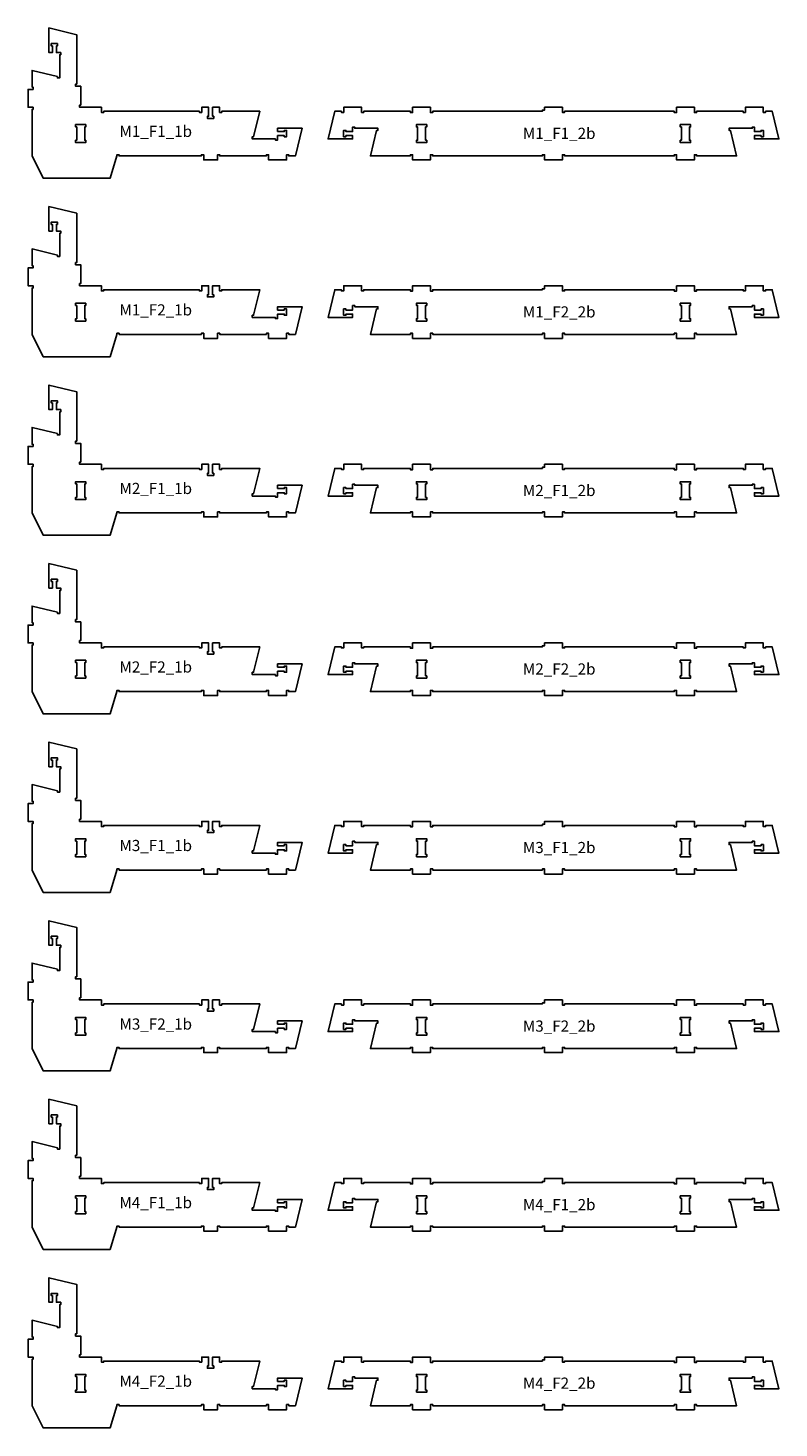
# Model space of a CAD drawing. Header units: millimetres. Extents: x -30325 to 14169, y -12596 to 6470.
# Tile 17 of 27: x -245 to 3119, y -5141 to 1132. Entities that reach past the tile are written whole.
import ezdxf

# ---------------------------------------------------------------- set-up
doc = ezdxf.new("R2010")
doc.units = ezdxf.units.MM
doc.header["$MEASUREMENT"] = 0
doc.layers.add('freeswerk_CODES', color=50, linetype='Continuous')

msp = doc.modelspace()

# ---------------------------------------------------------------- linework, layer by layer
for points in [[(872.6, 667.7), (902.6, 667.7), (902.6, 672.7), (912.6, 672.7), (912.6, 644.7), (902.6, 644.7), (902.6, 649.7), (872.6, 649.7), (872.6, 629.7), (862.6, 629.7), (862.6, 634.7), (759, 634.7), (759, 644.7), (765, 644.7), (792.6, 758.7), (622.6, 758.7), (622.6, 753.7), (612.6, 753.7), (612.6, 776.7), (581.6, 776.7), (581.6, 736.7), (586.6, 736.7), (586.6, 726.7), (558.6, 726.7), (558.6, 736.7), (563.6, 736.7), (563.6, 776.7), (532.6, 776.7), (532.6, 753.7), (522.6, 753.7), (522.6, 758.7), (93.6, 758.7), (93.6, 753.7), (83.6, 753.7), (83.6, 776.7), (-14.4, 776.7), (-14.4, 786.7), (-9.4, 786.7), (-9.4, 870.7), (-32.4, 870.7), (-32.4, 880.7), (-27.4, 880.7), (-27.4, 1101.8), (-151.4, 1131.8), (-151.4, 1021.8), (-136.4, 1021.8), (-136.4, 1051.8), (-141.4, 1051.8), (-141.4, 1061.8), (-113.4, 1061.8), (-113.4, 1051.8), (-118.4, 1051.8), (-118.4, 1021.8), (-98.4, 1021.8), (-98.4, 1011.8), (-103.4, 1011.8), (-103.4, 908.3), (-113.4, 908.3), (-113.4, 914.2), (-227.4, 941.8), (-227.4, 866.7), (-222.4, 866.7), (-222.4, 856.7), (-245.4, 856.7), (-245.4, 776.7), (-222.4, 776.7), (-222.4, 766.7), (-227.4, 766.7), (-227.4, 558.7), (-177.4, 458.7), (122.6, 458.7), (152.6, 558.7), (152.6, 563.7), (162.6, 563.7), (162.6, 558.7), (531.6, 558.7), (531.6, 563.7), (541.6, 563.7), (541.6, 540.7), (603.6, 540.7), (603.6, 563.7), (613.6, 563.7), (613.6, 558.7), (822.6, 558.7), (822.6, 563.7), (832.6, 563.7), (832.6, 540.7), (912.6, 540.7), (912.6, 563.7), (922.6, 563.7), (922.6, 558.7), (952.6, 558.7), (982.6, 682.7), (872.6, 682.7)], [(-27.4, 688.7), (-32.4, 688.7), (-32.4, 698.7), (13.6, 698.7), (13.6, 688.7), (8.6, 688.7), (8.6, 628.7), (13.6, 628.7), (13.6, 618.7), (-32.4, 618.7), (-32.4, 628.7), (-27.4, 628.7)], [(1494.5, 618.7), (1540.5, 618.7), (1540.5, 628.7), (1535.5, 628.7), (1535.5, 688.7), (1540.5, 688.7), (1540.5, 698.7), (1494.5, 698.7), (1494.5, 688.7), (1499.5, 688.7), (1499.5, 628.7), (1494.5, 628.7)], [(2681.5, 688.7), (2681.5, 628.7), (2676.5, 628.7), (2676.5, 618.7), (2722.5, 618.7), (2722.5, 628.7), (2717.5, 628.7), (2717.5, 688.7), (2722.5, 688.7), (2722.5, 698.7), (2676.5, 698.7), (2676.5, 688.7)], [(872.6, -132.3), (902.6, -132.3), (902.6, -127.3), (912.6, -127.3), (912.6, -155.3), (902.6, -155.3), (902.6, -150.3), (872.6, -150.3), (872.6, -170.3), (862.6, -170.3), (862.6, -165.3), (759, -165.3), (759, -155.3), (765, -155.3), (792.6, -41.3), (622.6, -41.3), (622.6, -46.3), (612.6, -46.3), (612.6, -23.3), (581.6, -23.3), (581.6, -63.3), (586.6, -63.3), (586.6, -73.3), (558.6, -73.3), (558.6, -63.3), (563.6, -63.3), (563.6, -23.3), (532.6, -23.3), (532.6, -46.3), (522.6, -46.3), (522.6, -41.3), (93.6, -41.3), (93.6, -46.3), (83.6, -46.3), (83.6, -23.3), (-14.4, -23.3), (-14.4, -13.3), (-9.4, -13.3), (-9.4, 70.7), (-32.4, 70.7), (-32.4, 80.7), (-27.4, 80.7), (-27.4, 301.8), (-151.4, 331.8), (-151.4, 221.8), (-136.4, 221.8), (-136.4, 251.8), (-141.4, 251.8), (-141.4, 261.8), (-113.4, 261.8), (-113.4, 251.8), (-118.4, 251.8), (-118.4, 221.8), (-98.4, 221.8), (-98.4, 211.8), (-103.4, 211.8), (-103.4, 108.3), (-113.4, 108.3), (-113.4, 114.2), (-227.4, 141.8), (-227.4, 66.7), (-222.4, 66.7), (-222.4, 56.7), (-245.4, 56.7), (-245.4, -23.3), (-222.4, -23.3), (-222.4, -33.3), (-227.4, -33.3), (-227.4, -241.3), (-177.4, -341.3), (122.6, -341.3), (152.6, -241.3), (152.6, -236.3), (162.6, -236.3), (162.6, -241.3), (531.6, -241.3), (531.6, -236.3), (541.6, -236.3), (541.6, -259.3), (603.6, -259.3), (603.6, -236.3), (613.6, -236.3), (613.6, -241.3), (822.6, -241.3), (822.6, -236.3), (832.6, -236.3), (832.6, -259.3), (912.6, -259.3), (912.6, -236.3), (922.6, -236.3), (922.6, -241.3), (952.6, -241.3), (982.6, -117.3), (872.6, -117.3)], [(-27.4, -111.3), (-32.4, -111.3), (-32.4, -101.3), (13.6, -101.3), (13.6, -111.3), (8.6, -111.3), (8.6, -171.3), (13.6, -171.3), (13.6, -181.3), (-32.4, -181.3), (-32.4, -171.3), (-27.4, -171.3)], [(1494.5, -181.3), (1540.5, -181.3), (1540.5, -171.3), (1535.5, -171.3), (1535.5, -111.3), (1540.5, -111.3), (1540.5, -101.3), (1494.5, -101.3), (1494.5, -111.3), (1499.5, -111.3), (1499.5, -171.3), (1494.5, -171.3)], [(2681.5, -111.3), (2681.5, -171.3), (2676.5, -171.3), (2676.5, -181.3), (2722.5, -181.3), (2722.5, -171.3), (2717.5, -171.3), (2717.5, -111.3), (2722.5, -111.3), (2722.5, -101.3), (2676.5, -101.3), (2676.5, -111.3)], [(872.6, -932.3), (902.6, -932.3), (902.6, -927.3), (912.6, -927.3), (912.6, -955.3), (902.6, -955.3), (902.6, -950.3), (872.6, -950.3), (872.6, -970.3), (862.6, -970.3), (862.6, -965.3), (759, -965.3), (759, -955.3), (765, -955.3), (792.6, -841.3), (622.6, -841.3), (622.6, -846.3), (612.6, -846.3), (612.6, -823.3), (581.6, -823.3), (581.6, -863.3), (586.6, -863.3), (586.6, -873.3), (558.6, -873.3), (558.6, -863.3), (563.6, -863.3), (563.6, -823.3), (532.6, -823.3), (532.6, -846.3), (522.6, -846.3), (522.6, -841.3), (93.6, -841.3), (93.6, -846.3), (83.6, -846.3), (83.6, -823.3), (-14.4, -823.3), (-14.4, -813.3), (-9.4, -813.3), (-9.4, -729.3), (-32.4, -729.3), (-32.4, -719.3), (-27.4, -719.3), (-27.4, -498.2), (-151.4, -468.2), (-151.4, -578.2), (-136.4, -578.2), (-136.4, -548.2), (-141.4, -548.2), (-141.4, -538.2), (-113.4, -538.2), (-113.4, -548.2), (-118.4, -548.2), (-118.4, -578.2), (-98.4, -578.2), (-98.4, -588.2), (-103.4, -588.2), (-103.4, -691.7), (-113.4, -691.7), (-113.4, -685.8), (-227.4, -658.2), (-227.4, -733.3), (-222.4, -733.3), (-222.4, -743.3), (-245.4, -743.3), (-245.4, -823.3), (-222.4, -823.3), (-222.4, -833.3), (-227.4, -833.3), (-227.4, -1041.3), (-177.4, -1141.3), (122.6, -1141.3), (152.6, -1041.3), (152.6, -1036.3), (162.6, -1036.3), (162.6, -1041.3), (531.6, -1041.3), (531.6, -1036.3), (541.6, -1036.3), (541.6, -1059.3), (603.6, -1059.3), (603.6, -1036.3), (613.6, -1036.3), (613.6, -1041.3), (822.6, -1041.3), (822.6, -1036.3), (832.6, -1036.3), (832.6, -1059.3), (912.6, -1059.3), (912.6, -1036.3), (922.6, -1036.3), (922.6, -1041.3), (952.6, -1041.3), (982.6, -917.3), (872.6, -917.3)], [(-27.4, -911.3), (-32.4, -911.3), (-32.4, -901.3), (13.6, -901.3), (13.6, -911.3), (8.6, -911.3), (8.6, -971.3), (13.6, -971.3), (13.6, -981.3), (-32.4, -981.3), (-32.4, -971.3), (-27.4, -971.3)], [(1494.5, -981.3), (1540.5, -981.3), (1540.5, -971.3), (1535.5, -971.3), (1535.5, -911.3), (1540.5, -911.3), (1540.5, -901.3), (1494.5, -901.3), (1494.5, -911.3), (1499.5, -911.3), (1499.5, -971.3), (1494.5, -971.3)], [(2681.5, -911.3), (2681.5, -971.3), (2676.5, -971.3), (2676.5, -981.3), (2722.5, -981.3), (2722.5, -971.3), (2717.5, -971.3), (2717.5, -911.3), (2722.5, -911.3), (2722.5, -901.3), (2676.5, -901.3), (2676.5, -911.3)], [(872.6, -1732.3), (902.6, -1732.3), (902.6, -1727.3), (912.6, -1727.3), (912.6, -1755.3), (902.6, -1755.3), (902.6, -1750.3), (872.6, -1750.3), (872.6, -1770.3), (862.6, -1770.3), (862.6, -1765.3), (759, -1765.3), (759, -1755.3), (765, -1755.3), (792.6, -1641.3), (622.6, -1641.3), (622.6, -1646.3), (612.6, -1646.3), (612.6, -1623.3), (581.6, -1623.3), (581.6, -1663.3), (586.6, -1663.3), (586.6, -1673.3), (558.6, -1673.3), (558.6, -1663.3), (563.6, -1663.3), (563.6, -1623.3), (532.6, -1623.3), (532.6, -1646.3), (522.6, -1646.3), (522.6, -1641.3), (93.6, -1641.3), (93.6, -1646.3), (83.6, -1646.3), (83.6, -1623.3), (-14.4, -1623.3), (-14.4, -1613.3), (-9.4, -1613.3), (-9.4, -1529.3), (-32.4, -1529.3), (-32.4, -1519.3), (-27.4, -1519.3), (-27.4, -1298.2), (-151.4, -1268.2), (-151.4, -1378.2), (-136.4, -1378.2), (-136.4, -1348.2), (-141.4, -1348.2), (-141.4, -1338.2), (-113.4, -1338.2), (-113.4, -1348.2), (-118.4, -1348.2), (-118.4, -1378.2), (-98.4, -1378.2), (-98.4, -1388.2), (-103.4, -1388.2), (-103.4, -1491.7), (-113.4, -1491.7), (-113.4, -1485.8), (-227.4, -1458.2), (-227.4, -1533.3), (-222.4, -1533.3), (-222.4, -1543.3), (-245.4, -1543.3), (-245.4, -1623.3), (-222.4, -1623.3), (-222.4, -1633.3), (-227.4, -1633.3), (-227.4, -1841.3), (-177.4, -1941.3), (122.6, -1941.3), (152.6, -1841.3), (152.6, -1836.3), (162.6, -1836.3), (162.6, -1841.3), (531.6, -1841.3), (531.6, -1836.3), (541.6, -1836.3), (541.6, -1859.3), (603.6, -1859.3), (603.6, -1836.3), (613.6, -1836.3), (613.6, -1841.3), (822.6, -1841.3), (822.6, -1836.3), (832.6, -1836.3), (832.6, -1859.3), (912.6, -1859.3), (912.6, -1836.3), (922.6, -1836.3), (922.6, -1841.3), (952.6, -1841.3), (982.6, -1717.3), (872.6, -1717.3)], [(-27.4, -1711.3), (-32.4, -1711.3), (-32.4, -1701.3), (13.6, -1701.3), (13.6, -1711.3), (8.6, -1711.3), (8.6, -1771.3), (13.6, -1771.3), (13.6, -1781.3), (-32.4, -1781.3), (-32.4, -1771.3), (-27.4, -1771.3)], [(1494.5, -1781.3), (1540.5, -1781.3), (1540.5, -1771.3), (1535.5, -1771.3), (1535.5, -1711.3), (1540.5, -1711.3), (1540.5, -1701.3), (1494.5, -1701.3), (1494.5, -1711.3), (1499.5, -1711.3), (1499.5, -1771.3), (1494.5, -1771.3)], [(2681.5, -1711.3), (2681.5, -1771.3), (2676.5, -1771.3), (2676.5, -1781.3), (2722.5, -1781.3), (2722.5, -1771.3), (2717.5, -1771.3), (2717.5, -1711.3), (2722.5, -1711.3), (2722.5, -1701.3), (2676.5, -1701.3), (2676.5, -1711.3)], [(872.6, -2532.3), (902.6, -2532.3), (902.6, -2527.3), (912.6, -2527.3), (912.6, -2555.3), (902.6, -2555.3), (902.6, -2550.3), (872.6, -2550.3), (872.6, -2570.3), (862.6, -2570.3), (862.6, -2565.3), (759, -2565.3), (759, -2555.3), (765, -2555.3), (792.6, -2441.3), (622.6, -2441.3), (622.6, -2446.3), (612.6, -2446.3), (612.6, -2423.3), (581.6, -2423.3), (581.6, -2463.3), (586.6, -2463.3), (586.6, -2473.3), (558.6, -2473.3), (558.6, -2463.3), (563.6, -2463.3), (563.6, -2423.3), (532.6, -2423.3), (532.6, -2446.3), (522.6, -2446.3), (522.6, -2441.3), (93.6, -2441.3), (93.6, -2446.3), (83.6, -2446.3), (83.6, -2423.3), (-14.4, -2423.3), (-14.4, -2413.3), (-9.4, -2413.3), (-9.4, -2329.3), (-32.4, -2329.3), (-32.4, -2319.3), (-27.4, -2319.3), (-27.4, -2098.2), (-151.4, -2068.2), (-151.4, -2178.2), (-136.4, -2178.2), (-136.4, -2148.2), (-141.4, -2148.2), (-141.4, -2138.2), (-113.4, -2138.2), (-113.4, -2148.2), (-118.4, -2148.2), (-118.4, -2178.2), (-98.4, -2178.2), (-98.4, -2188.2), (-103.4, -2188.2), (-103.4, -2291.7), (-113.4, -2291.7), (-113.4, -2285.8), (-227.4, -2258.2), (-227.4, -2333.3), (-222.4, -2333.3), (-222.4, -2343.3), (-245.4, -2343.3), (-245.4, -2423.3), (-222.4, -2423.3), (-222.4, -2433.3), (-227.4, -2433.3), (-227.4, -2641.3), (-177.4, -2741.3), (122.6, -2741.3), (152.6, -2641.3), (152.6, -2636.3), (162.6, -2636.3), (162.6, -2641.3), (531.6, -2641.3), (531.6, -2636.3), (541.6, -2636.3), (541.6, -2659.3), (603.6, -2659.3), (603.6, -2636.3), (613.6, -2636.3), (613.6, -2641.3), (822.6, -2641.3), (822.6, -2636.3), (832.6, -2636.3), (832.6, -2659.3), (912.6, -2659.3), (912.6, -2636.3), (922.6, -2636.3), (922.6, -2641.3), (952.6, -2641.3), (982.6, -2517.3), (872.6, -2517.3)], [(-27.4, -2511.3), (-32.4, -2511.3), (-32.4, -2501.3), (13.6, -2501.3), (13.6, -2511.3), (8.6, -2511.3), (8.6, -2571.3), (13.6, -2571.3), (13.6, -2581.3), (-32.4, -2581.3), (-32.4, -2571.3), (-27.4, -2571.3)], [(1494.5, -2581.3), (1540.5, -2581.3), (1540.5, -2571.3), (1535.5, -2571.3), (1535.5, -2511.3), (1540.5, -2511.3), (1540.5, -2501.3), (1494.5, -2501.3), (1494.5, -2511.3), (1499.5, -2511.3), (1499.5, -2571.3), (1494.5, -2571.3)], [(2681.5, -2511.3), (2681.5, -2571.3), (2676.5, -2571.3), (2676.5, -2581.3), (2722.5, -2581.3), (2722.5, -2571.3), (2717.5, -2571.3), (2717.5, -2511.3), (2722.5, -2511.3), (2722.5, -2501.3), (2676.5, -2501.3), (2676.5, -2511.3)], [(872.6, -3332.3), (902.6, -3332.3), (902.6, -3327.3), (912.6, -3327.3), (912.6, -3355.3), (902.6, -3355.3), (902.6, -3350.3), (872.6, -3350.3), (872.6, -3370.3), (862.6, -3370.3), (862.6, -3365.3), (759, -3365.3), (759, -3355.3), (765, -3355.3), (792.6, -3241.3), (622.6, -3241.3), (622.6, -3246.3), (612.6, -3246.3), (612.6, -3223.3), (581.6, -3223.3), (581.6, -3263.3), (586.6, -3263.3), (586.6, -3273.3), (558.6, -3273.3), (558.6, -3263.3), (563.6, -3263.3), (563.6, -3223.3), (532.6, -3223.3), (532.6, -3246.3), (522.6, -3246.3), (522.6, -3241.3), (93.6, -3241.3), (93.6, -3246.3), (83.6, -3246.3), (83.6, -3223.3), (-14.4, -3223.3), (-14.4, -3213.3), (-9.4, -3213.3), (-9.4, -3129.3), (-32.4, -3129.3), (-32.4, -3119.3), (-27.4, -3119.3), (-27.4, -2898.2), (-151.4, -2868.2), (-151.4, -2978.2), (-136.4, -2978.2), (-136.4, -2948.2), (-141.4, -2948.2), (-141.4, -2938.2), (-113.4, -2938.2), (-113.4, -2948.2), (-118.4, -2948.2), (-118.4, -2978.2), (-98.4, -2978.2), (-98.4, -2988.2), (-103.4, -2988.2), (-103.4, -3091.7), (-113.4, -3091.7), (-113.4, -3085.8), (-227.4, -3058.2), (-227.4, -3133.3), (-222.4, -3133.3), (-222.4, -3143.3), (-245.4, -3143.3), (-245.4, -3223.3), (-222.4, -3223.3), (-222.4, -3233.3), (-227.4, -3233.3), (-227.4, -3441.3), (-177.4, -3541.3), (122.6, -3541.3), (152.6, -3441.3), (152.6, -3436.3), (162.6, -3436.3), (162.6, -3441.3), (531.6, -3441.3), (531.6, -3436.3), (541.6, -3436.3), (541.6, -3459.3), (603.6, -3459.3), (603.6, -3436.3), (613.6, -3436.3), (613.6, -3441.3), (822.6, -3441.3), (822.6, -3436.3), (832.6, -3436.3), (832.6, -3459.3), (912.6, -3459.3), (912.6, -3436.3), (922.6, -3436.3), (922.6, -3441.3), (952.6, -3441.3), (982.6, -3317.3), (872.6, -3317.3)], [(-27.4, -3311.3), (-32.4, -3311.3), (-32.4, -3301.3), (13.6, -3301.3), (13.6, -3311.3), (8.6, -3311.3), (8.6, -3371.3), (13.6, -3371.3), (13.6, -3381.3), (-32.4, -3381.3), (-32.4, -3371.3), (-27.4, -3371.3)], [(1494.5, -3381.3), (1540.5, -3381.3), (1540.5, -3371.3), (1535.5, -3371.3), (1535.5, -3311.3), (1540.5, -3311.3), (1540.5, -3301.3), (1494.5, -3301.3), (1494.5, -3311.3), (1499.5, -3311.3), (1499.5, -3371.3), (1494.5, -3371.3)], [(2681.5, -3311.3), (2681.5, -3371.3), (2676.5, -3371.3), (2676.5, -3381.3), (2722.5, -3381.3), (2722.5, -3371.3), (2717.5, -3371.3), (2717.5, -3311.3), (2722.5, -3311.3), (2722.5, -3301.3), (2676.5, -3301.3), (2676.5, -3311.3)], [(872.6, -4132.3), (902.6, -4132.3), (902.6, -4127.3), (912.6, -4127.3), (912.6, -4155.3), (902.6, -4155.3), (902.6, -4150.3), (872.6, -4150.3), (872.6, -4170.3), (862.6, -4170.3), (862.6, -4165.3), (759, -4165.3), (759, -4155.3), (765, -4155.3), (792.6, -4041.3), (622.6, -4041.3), (622.6, -4046.3), (612.6, -4046.3), (612.6, -4023.3), (581.6, -4023.3), (581.6, -4063.3), (586.6, -4063.3), (586.6, -4073.3), (558.6, -4073.3), (558.6, -4063.3), (563.6, -4063.3), (563.6, -4023.3), (532.6, -4023.3), (532.6, -4046.3), (522.6, -4046.3), (522.6, -4041.3), (93.6, -4041.3), (93.6, -4046.3), (83.6, -4046.3), (83.6, -4023.3), (-14.4, -4023.3), (-14.4, -4013.3), (-9.4, -4013.3), (-9.4, -3929.3), (-32.4, -3929.3), (-32.4, -3919.3), (-27.4, -3919.3), (-27.4, -3698.2), (-151.4, -3668.2), (-151.4, -3778.2), (-136.4, -3778.2), (-136.4, -3748.2), (-141.4, -3748.2), (-141.4, -3738.2), (-113.4, -3738.2), (-113.4, -3748.2), (-118.4, -3748.2), (-118.4, -3778.2), (-98.4, -3778.2), (-98.4, -3788.2), (-103.4, -3788.2), (-103.4, -3891.7), (-113.4, -3891.7), (-113.4, -3885.8), (-227.4, -3858.2), (-227.4, -3933.3), (-222.4, -3933.3), (-222.4, -3943.3), (-245.4, -3943.3), (-245.4, -4023.3), (-222.4, -4023.3), (-222.4, -4033.3), (-227.4, -4033.3), (-227.4, -4241.3), (-177.4, -4341.3), (122.6, -4341.3), (152.6, -4241.3), (152.6, -4236.3), (162.6, -4236.3), (162.6, -4241.3), (531.6, -4241.3), (531.6, -4236.3), (541.6, -4236.3), (541.6, -4259.3), (603.6, -4259.3), (603.6, -4236.3), (613.6, -4236.3), (613.6, -4241.3), (822.6, -4241.3), (822.6, -4236.3), (832.6, -4236.3), (832.6, -4259.3), (912.6, -4259.3), (912.6, -4236.3), (922.6, -4236.3), (922.6, -4241.3), (952.6, -4241.3), (982.6, -4117.3), (872.6, -4117.3)], [(-27.4, -4111.3), (-32.4, -4111.3), (-32.4, -4101.3), (13.6, -4101.3), (13.6, -4111.3), (8.6, -4111.3), (8.6, -4171.3), (13.6, -4171.3), (13.6, -4181.3), (-32.4, -4181.3), (-32.4, -4171.3), (-27.4, -4171.3)], [(1494.5, -4181.3), (1540.5, -4181.3), (1540.5, -4171.3), (1535.5, -4171.3), (1535.5, -4111.3), (1540.5, -4111.3), (1540.5, -4101.3), (1494.5, -4101.3), (1494.5, -4111.3), (1499.5, -4111.3), (1499.5, -4171.3), (1494.5, -4171.3)], [(2681.5, -4111.3), (2681.5, -4171.3), (2676.5, -4171.3), (2676.5, -4181.3), (2722.5, -4181.3), (2722.5, -4171.3), (2717.5, -4171.3), (2717.5, -4111.3), (2722.5, -4111.3), (2722.5, -4101.3), (2676.5, -4101.3), (2676.5, -4111.3)], [(872.6, -4932.3), (902.6, -4932.3), (902.6, -4927.3), (912.6, -4927.3), (912.6, -4955.3), (902.6, -4955.3), (902.6, -4950.3), (872.6, -4950.3), (872.6, -4970.3), (862.6, -4970.3), (862.6, -4965.3), (759, -4965.3), (759, -4955.3), (765, -4955.3), (792.6, -4841.3), (622.6, -4841.3), (622.6, -4846.3), (612.6, -4846.3), (612.6, -4823.3), (581.6, -4823.3), (581.6, -4863.3), (586.6, -4863.3), (586.6, -4873.3), (558.6, -4873.3), (558.6, -4863.3), (563.6, -4863.3), (563.6, -4823.3), (532.6, -4823.3), (532.6, -4846.3), (522.6, -4846.3), (522.6, -4841.3), (93.6, -4841.3), (93.6, -4846.3), (83.6, -4846.3), (83.6, -4823.3), (-14.4, -4823.3), (-14.4, -4813.3), (-9.4, -4813.3), (-9.4, -4729.3), (-32.4, -4729.3), (-32.4, -4719.3), (-27.4, -4719.3), (-27.4, -4498.2), (-151.4, -4468.2), (-151.4, -4578.2), (-136.4, -4578.2), (-136.4, -4548.2), (-141.4, -4548.2), (-141.4, -4538.2), (-113.4, -4538.2), (-113.4, -4548.2), (-118.4, -4548.2), (-118.4, -4578.2), (-98.4, -4578.2), (-98.4, -4588.2), (-103.4, -4588.2), (-103.4, -4691.7), (-113.4, -4691.7), (-113.4, -4685.8), (-227.4, -4658.2), (-227.4, -4733.3), (-222.4, -4733.3), (-222.4, -4743.3), (-245.4, -4743.3), (-245.4, -4823.3), (-222.4, -4823.3), (-222.4, -4833.3), (-227.4, -4833.3), (-227.4, -5041.3), (-177.4, -5141.3), (122.6, -5141.3), (152.6, -5041.3), (152.6, -5036.3), (162.6, -5036.3), (162.6, -5041.3), (531.6, -5041.3), (531.6, -5036.3), (541.6, -5036.3), (541.6, -5059.3), (603.6, -5059.3), (603.6, -5036.3), (613.6, -5036.3), (613.6, -5041.3), (822.6, -5041.3), (822.6, -5036.3), (832.6, -5036.3), (832.6, -5059.3), (912.6, -5059.3), (912.6, -5036.3), (922.6, -5036.3), (922.6, -5041.3), (952.6, -5041.3), (982.6, -4917.3), (872.6, -4917.3)], [(-27.4, -4911.3), (-32.4, -4911.3), (-32.4, -4901.3), (13.6, -4901.3), (13.6, -4911.3), (8.6, -4911.3), (8.6, -4971.3), (13.6, -4971.3), (13.6, -4981.3), (-32.4, -4981.3), (-32.4, -4971.3), (-27.4, -4971.3)], [(1494.5, -4981.3), (1540.5, -4981.3), (1540.5, -4971.3), (1535.5, -4971.3), (1535.5, -4911.3), (1540.5, -4911.3), (1540.5, -4901.3), (1494.5, -4901.3), (1494.5, -4911.3), (1499.5, -4911.3), (1499.5, -4971.3), (1494.5, -4971.3)], [(2681.5, -4911.3), (2681.5, -4971.3), (2676.5, -4971.3), (2676.5, -4981.3), (2722.5, -4981.3), (2722.5, -4971.3), (2717.5, -4971.3), (2717.5, -4911.3), (2722.5, -4911.3), (2722.5, -4901.3), (2676.5, -4901.3), (2676.5, -4911.3)]]:
    msp.add_lwpolyline(points, close=True)
for points in [[(2659.5, 776.7), (2659.5, 752.7), (2649.5, 752.7), (2649.5, 758.7), (2158.5, 758.7), (2158.5, 753.7), (2148.5, 753.7), (2148.5, 776.7), (2068.5, 776.7), (2068.5, 763.7), (2058.5, 763.7), (2058.5, 758.7), (1567.5, 758.7), (1567.5, 752.7), (1557.5, 752.7), (1557.5, 776.7), (1477.5, 776.7), (1477.5, 752.7), (1467.5, 752.7), (1467.5, 758.7), (1258.8, 758.7), (1258.8, 753.7), (1248.8, 753.7), (1248.8, 776.7), (1168.8, 776.7), (1168.8, 753.7), (1158.8, 753.7), (1158.8, 758.7), (1128.5, 758.7), (1098.5, 634.7), (1208.5, 634.7), (1208.5, 649.7), (1178.5, 649.7), (1178.5, 644.7), (1168.5, 644.7), (1168.5, 672.7), (1178.5, 672.7), (1178.5, 667.7), (1208.5, 667.7), (1208.5, 687.7), (1218.5, 687.7), (1218.5, 682.7), (1322.1, 682.7), (1322.1, 672.7), (1316.1, 672.7), (1288.5, 558.7), (1467.5, 558.7), (1467.5, 563.7), (1477.5, 563.7), (1477.5, 540.7), (1557.5, 540.7), (1557.5, 563.7), (1567.5, 563.7), (1567.5, 558.7), (2058.5, 558.7), (2058.5, 563.7), (2068.5, 563.7), (2068.5, 540.7), (2148.5, 540.7), (2148.5, 563.7), (2158.5, 563.7), (2158.5, 558.7), (2649.5, 558.7), (2649.5, 563.7), (2659.5, 563.7), (2659.5, 540.7), (2739.5, 540.7), (2739.5, 563.7), (2749.5, 563.7), (2749.5, 558.7), (2928.6, 558.7), (2901, 672.7), (2895.1, 672.7), (2895.1, 682.7), (2998.6, 682.7), (2998.6, 687.7), (3008.6, 687.7), (3008.6, 667.7), (3038.6, 667.7), (3038.6, 672.7), (3048.6, 672.7), (3048.6, 644.7)], [(3048.6, 644.7), (3038.6, 644.7), (3038.6, 649.7), (3008.6, 649.7), (3008.6, 634.7), (3118.6, 634.7), (3088.2, 758.7), (3058.2, 758.7), (3058.2, 753.7), (3048.2, 753.7), (3048.2, 776.7), (2968.2, 776.7), (2968.2, 753.7), (2958.2, 753.7), (2958.2, 758.7), (2749.5, 758.7), (2749.5, 752.7), (2739.5, 752.7), (2739.5, 776.7), (2659.5, 776.7)], [(2659.5, -23.3), (2659.5, -47.3), (2649.5, -47.3), (2649.5, -41.3), (2158.5, -41.3), (2158.5, -46.3), (2148.5, -46.3), (2148.5, -23.3), (2068.5, -23.3), (2068.5, -36.3), (2058.5, -36.3), (2058.5, -41.3), (1567.5, -41.3), (1567.5, -47.3), (1557.5, -47.3), (1557.5, -23.3), (1477.5, -23.3), (1477.5, -47.3), (1467.5, -47.3), (1467.5, -41.3), (1258.8, -41.3), (1258.8, -46.3), (1248.8, -46.3), (1248.8, -23.3), (1168.8, -23.3), (1168.8, -46.3), (1158.8, -46.3), (1158.8, -41.3), (1128.5, -41.3), (1098.5, -165.3), (1208.5, -165.3), (1208.5, -150.3), (1178.5, -150.3), (1178.5, -155.3), (1168.5, -155.3), (1168.5, -127.3), (1178.5, -127.3), (1178.5, -132.3), (1208.5, -132.3), (1208.5, -112.3), (1218.5, -112.3), (1218.5, -117.3), (1322.1, -117.3), (1322.1, -127.3), (1316.1, -127.3), (1288.5, -241.3), (1467.5, -241.3), (1467.5, -236.3), (1477.5, -236.3), (1477.5, -259.3), (1557.5, -259.3), (1557.5, -236.3), (1567.5, -236.3), (1567.5, -241.3), (2058.5, -241.3), (2058.5, -236.3), (2068.5, -236.3), (2068.5, -259.3), (2148.5, -259.3), (2148.5, -236.3), (2158.5, -236.3), (2158.5, -241.3), (2649.5, -241.3), (2649.5, -236.3), (2659.5, -236.3), (2659.5, -259.3), (2739.5, -259.3), (2739.5, -236.3), (2749.5, -236.3), (2749.5, -241.3), (2928.6, -241.3), (2901, -127.3), (2895.1, -127.3), (2895.1, -117.3), (2998.6, -117.3), (2998.6, -112.3), (3008.6, -112.3), (3008.6, -132.3), (3038.6, -132.3), (3038.6, -127.3), (3048.6, -127.3), (3048.6, -155.3)], [(3048.6, -155.3), (3038.6, -155.3), (3038.6, -150.3), (3008.6, -150.3), (3008.6, -165.3), (3118.6, -165.3), (3088.2, -41.3), (3058.2, -41.3), (3058.2, -46.3), (3048.2, -46.3), (3048.2, -23.3), (2968.2, -23.3), (2968.2, -46.3), (2958.2, -46.3), (2958.2, -41.3), (2749.5, -41.3), (2749.5, -47.3), (2739.5, -47.3), (2739.5, -23.3), (2659.5, -23.3)], [(2659.5, -823.3), (2659.5, -847.3), (2649.5, -847.3), (2649.5, -841.3), (2158.5, -841.3), (2158.5, -846.3), (2148.5, -846.3), (2148.5, -823.3), (2068.5, -823.3), (2068.5, -836.3), (2058.5, -836.3), (2058.5, -841.3), (1567.5, -841.3), (1567.5, -847.3), (1557.5, -847.3), (1557.5, -823.3), (1477.5, -823.3), (1477.5, -847.3), (1467.5, -847.3), (1467.5, -841.3), (1258.8, -841.3), (1258.8, -846.3), (1248.8, -846.3), (1248.8, -823.3), (1168.8, -823.3), (1168.8, -846.3), (1158.8, -846.3), (1158.8, -841.3), (1128.5, -841.3), (1098.5, -965.3), (1208.5, -965.3), (1208.5, -950.3), (1178.5, -950.3), (1178.5, -955.3), (1168.5, -955.3), (1168.5, -927.3), (1178.5, -927.3), (1178.5, -932.3), (1208.5, -932.3), (1208.5, -912.3), (1218.5, -912.3), (1218.5, -917.3), (1322.1, -917.3), (1322.1, -927.3), (1316.1, -927.3), (1288.5, -1041.3), (1467.5, -1041.3), (1467.5, -1036.3), (1477.5, -1036.3), (1477.5, -1059.3), (1557.5, -1059.3), (1557.5, -1036.3), (1567.5, -1036.3), (1567.5, -1041.3), (2058.5, -1041.3), (2058.5, -1036.3), (2068.5, -1036.3), (2068.5, -1059.3), (2148.5, -1059.3), (2148.5, -1036.3), (2158.5, -1036.3), (2158.5, -1041.3), (2649.5, -1041.3), (2649.5, -1036.3), (2659.5, -1036.3), (2659.5, -1059.3), (2739.5, -1059.3), (2739.5, -1036.3), (2749.5, -1036.3), (2749.5, -1041.3), (2928.6, -1041.3), (2901, -927.3), (2895.1, -927.3), (2895.1, -917.3), (2998.6, -917.3), (2998.6, -912.3), (3008.6, -912.3), (3008.6, -932.3), (3038.6, -932.3), (3038.6, -927.3), (3048.6, -927.3), (3048.6, -955.3)], [(3048.6, -955.3), (3038.6, -955.3), (3038.6, -950.3), (3008.6, -950.3), (3008.6, -965.3), (3118.6, -965.3), (3088.2, -841.3), (3058.2, -841.3), (3058.2, -846.3), (3048.2, -846.3), (3048.2, -823.3), (2968.2, -823.3), (2968.2, -846.3), (2958.2, -846.3), (2958.2, -841.3), (2749.5, -841.3), (2749.5, -847.3), (2739.5, -847.3), (2739.5, -823.3), (2659.5, -823.3)], [(2659.5, -1623.3), (2659.5, -1647.3), (2649.5, -1647.3), (2649.5, -1641.3), (2158.5, -1641.3), (2158.5, -1646.3), (2148.5, -1646.3), (2148.5, -1623.3), (2068.5, -1623.3), (2068.5, -1636.3), (2058.5, -1636.3), (2058.5, -1641.3), (1567.5, -1641.3), (1567.5, -1647.3), (1557.5, -1647.3), (1557.5, -1623.3), (1477.5, -1623.3), (1477.5, -1647.3), (1467.5, -1647.3), (1467.5, -1641.3), (1258.8, -1641.3), (1258.8, -1646.3), (1248.8, -1646.3), (1248.8, -1623.3), (1168.8, -1623.3), (1168.8, -1646.3), (1158.8, -1646.3), (1158.8, -1641.3), (1128.5, -1641.3), (1098.5, -1765.3), (1208.5, -1765.3), (1208.5, -1750.3), (1178.5, -1750.3), (1178.5, -1755.3), (1168.5, -1755.3), (1168.5, -1727.3), (1178.5, -1727.3), (1178.5, -1732.3), (1208.5, -1732.3), (1208.5, -1712.3), (1218.5, -1712.3), (1218.5, -1717.3), (1322.1, -1717.3), (1322.1, -1727.3), (1316.1, -1727.3), (1288.5, -1841.3), (1467.5, -1841.3), (1467.5, -1836.3), (1477.5, -1836.3), (1477.5, -1859.3), (1557.5, -1859.3), (1557.5, -1836.3), (1567.5, -1836.3), (1567.5, -1841.3), (2058.5, -1841.3), (2058.5, -1836.3), (2068.5, -1836.3), (2068.5, -1859.3), (2148.5, -1859.3), (2148.5, -1836.3), (2158.5, -1836.3), (2158.5, -1841.3), (2649.5, -1841.3), (2649.5, -1836.3), (2659.5, -1836.3), (2659.5, -1859.3), (2739.5, -1859.3), (2739.5, -1836.3), (2749.5, -1836.3), (2749.5, -1841.3), (2928.6, -1841.3), (2901, -1727.3), (2895.1, -1727.3), (2895.1, -1717.3), (2998.6, -1717.3), (2998.6, -1712.3), (3008.6, -1712.3), (3008.6, -1732.3), (3038.6, -1732.3), (3038.6, -1727.3), (3048.6, -1727.3), (3048.6, -1755.3)], [(3048.6, -1755.3), (3038.6, -1755.3), (3038.6, -1750.3), (3008.6, -1750.3), (3008.6, -1765.3), (3118.6, -1765.3), (3088.2, -1641.3), (3058.2, -1641.3), (3058.2, -1646.3), (3048.2, -1646.3), (3048.2, -1623.3), (2968.2, -1623.3), (2968.2, -1646.3), (2958.2, -1646.3), (2958.2, -1641.3), (2749.5, -1641.3), (2749.5, -1647.3), (2739.5, -1647.3), (2739.5, -1623.3), (2659.5, -1623.3)], [(2659.5, -2423.3), (2659.5, -2447.3), (2649.5, -2447.3), (2649.5, -2441.3), (2158.5, -2441.3), (2158.5, -2446.3), (2148.5, -2446.3), (2148.5, -2423.3), (2068.5, -2423.3), (2068.5, -2436.3), (2058.5, -2436.3), (2058.5, -2441.3), (1567.5, -2441.3), (1567.5, -2447.3), (1557.5, -2447.3), (1557.5, -2423.3), (1477.5, -2423.3), (1477.5, -2447.3), (1467.5, -2447.3), (1467.5, -2441.3), (1258.8, -2441.3), (1258.8, -2446.3), (1248.8, -2446.3), (1248.8, -2423.3), (1168.8, -2423.3), (1168.8, -2446.3), (1158.8, -2446.3), (1158.8, -2441.3), (1128.5, -2441.3), (1098.5, -2565.3), (1208.5, -2565.3), (1208.5, -2550.3), (1178.5, -2550.3), (1178.5, -2555.3), (1168.5, -2555.3), (1168.5, -2527.3), (1178.5, -2527.3), (1178.5, -2532.3), (1208.5, -2532.3), (1208.5, -2512.3), (1218.5, -2512.3), (1218.5, -2517.3), (1322.1, -2517.3), (1322.1, -2527.3), (1316.1, -2527.3), (1288.5, -2641.3), (1467.5, -2641.3), (1467.5, -2636.3), (1477.5, -2636.3), (1477.5, -2659.3), (1557.5, -2659.3), (1557.5, -2636.3), (1567.5, -2636.3), (1567.5, -2641.3), (2058.5, -2641.3), (2058.5, -2636.3), (2068.5, -2636.3), (2068.5, -2659.3), (2148.5, -2659.3), (2148.5, -2636.3), (2158.5, -2636.3), (2158.5, -2641.3), (2649.5, -2641.3), (2649.5, -2636.3), (2659.5, -2636.3), (2659.5, -2659.3), (2739.5, -2659.3), (2739.5, -2636.3), (2749.5, -2636.3), (2749.5, -2641.3), (2928.6, -2641.3), (2901, -2527.3), (2895.1, -2527.3), (2895.1, -2517.3), (2998.6, -2517.3), (2998.6, -2512.3), (3008.6, -2512.3), (3008.6, -2532.3), (3038.6, -2532.3), (3038.6, -2527.3), (3048.6, -2527.3), (3048.6, -2555.3)], [(3048.6, -2555.3), (3038.6, -2555.3), (3038.6, -2550.3), (3008.6, -2550.3), (3008.6, -2565.3), (3118.6, -2565.3), (3088.2, -2441.3), (3058.2, -2441.3), (3058.2, -2446.3), (3048.2, -2446.3), (3048.2, -2423.3), (2968.2, -2423.3), (2968.2, -2446.3), (2958.2, -2446.3), (2958.2, -2441.3), (2749.5, -2441.3), (2749.5, -2447.3), (2739.5, -2447.3), (2739.5, -2423.3), (2659.5, -2423.3)], [(2659.5, -3223.3), (2659.5, -3247.3), (2649.5, -3247.3), (2649.5, -3241.3), (2158.5, -3241.3), (2158.5, -3246.3), (2148.5, -3246.3), (2148.5, -3223.3), (2068.5, -3223.3), (2068.5, -3236.3), (2058.5, -3236.3), (2058.5, -3241.3), (1567.5, -3241.3), (1567.5, -3247.3), (1557.5, -3247.3), (1557.5, -3223.3), (1477.5, -3223.3), (1477.5, -3247.3), (1467.5, -3247.3), (1467.5, -3241.3), (1258.8, -3241.3), (1258.8, -3246.3), (1248.8, -3246.3), (1248.8, -3223.3), (1168.8, -3223.3), (1168.8, -3246.3), (1158.8, -3246.3), (1158.8, -3241.3), (1128.5, -3241.3), (1098.5, -3365.3), (1208.5, -3365.3), (1208.5, -3350.3), (1178.5, -3350.3), (1178.5, -3355.3), (1168.5, -3355.3), (1168.5, -3327.3), (1178.5, -3327.3), (1178.5, -3332.3), (1208.5, -3332.3), (1208.5, -3312.3), (1218.5, -3312.3), (1218.5, -3317.3), (1322.1, -3317.3), (1322.1, -3327.3), (1316.1, -3327.3), (1288.5, -3441.3), (1467.5, -3441.3), (1467.5, -3436.3), (1477.5, -3436.3), (1477.5, -3459.3), (1557.5, -3459.3), (1557.5, -3436.3), (1567.5, -3436.3), (1567.5, -3441.3), (2058.5, -3441.3), (2058.5, -3436.3), (2068.5, -3436.3), (2068.5, -3459.3), (2148.5, -3459.3), (2148.5, -3436.3), (2158.5, -3436.3), (2158.5, -3441.3), (2649.5, -3441.3), (2649.5, -3436.3), (2659.5, -3436.3), (2659.5, -3459.3), (2739.5, -3459.3), (2739.5, -3436.3), (2749.5, -3436.3), (2749.5, -3441.3), (2928.6, -3441.3), (2901, -3327.3), (2895.1, -3327.3), (2895.1, -3317.3), (2998.6, -3317.3), (2998.6, -3312.3), (3008.6, -3312.3), (3008.6, -3332.3), (3038.6, -3332.3), (3038.6, -3327.3), (3048.6, -3327.3), (3048.6, -3355.3)], [(3048.6, -3355.3), (3038.6, -3355.3), (3038.6, -3350.3), (3008.6, -3350.3), (3008.6, -3365.3), (3118.6, -3365.3), (3088.2, -3241.3), (3058.2, -3241.3), (3058.2, -3246.3), (3048.2, -3246.3), (3048.2, -3223.3), (2968.2, -3223.3), (2968.2, -3246.3), (2958.2, -3246.3), (2958.2, -3241.3), (2749.5, -3241.3), (2749.5, -3247.3), (2739.5, -3247.3), (2739.5, -3223.3), (2659.5, -3223.3)], [(2659.5, -4023.3), (2659.5, -4047.3), (2649.5, -4047.3), (2649.5, -4041.3), (2158.5, -4041.3), (2158.5, -4046.3), (2148.5, -4046.3), (2148.5, -4023.3), (2068.5, -4023.3), (2068.5, -4036.3), (2058.5, -4036.3), (2058.5, -4041.3), (1567.5, -4041.3), (1567.5, -4047.3), (1557.5, -4047.3), (1557.5, -4023.3), (1477.5, -4023.3), (1477.5, -4047.3), (1467.5, -4047.3), (1467.5, -4041.3), (1258.8, -4041.3), (1258.8, -4046.3), (1248.8, -4046.3), (1248.8, -4023.3), (1168.8, -4023.3), (1168.8, -4046.3), (1158.8, -4046.3), (1158.8, -4041.3), (1128.5, -4041.3), (1098.5, -4165.3), (1208.5, -4165.3), (1208.5, -4150.3), (1178.5, -4150.3), (1178.5, -4155.3), (1168.5, -4155.3), (1168.5, -4127.3), (1178.5, -4127.3), (1178.5, -4132.3), (1208.5, -4132.3), (1208.5, -4112.3), (1218.5, -4112.3), (1218.5, -4117.3), (1322.1, -4117.3), (1322.1, -4127.3), (1316.1, -4127.3), (1288.5, -4241.3), (1467.5, -4241.3), (1467.5, -4236.3), (1477.5, -4236.3), (1477.5, -4259.3), (1557.5, -4259.3), (1557.5, -4236.3), (1567.5, -4236.3), (1567.5, -4241.3), (2058.5, -4241.3), (2058.5, -4236.3), (2068.5, -4236.3), (2068.5, -4259.3), (2148.5, -4259.3), (2148.5, -4236.3), (2158.5, -4236.3), (2158.5, -4241.3), (2649.5, -4241.3), (2649.5, -4236.3), (2659.5, -4236.3), (2659.5, -4259.3), (2739.5, -4259.3), (2739.5, -4236.3), (2749.5, -4236.3), (2749.5, -4241.3), (2928.6, -4241.3), (2901, -4127.3), (2895.1, -4127.3), (2895.1, -4117.3), (2998.6, -4117.3), (2998.6, -4112.3), (3008.6, -4112.3), (3008.6, -4132.3), (3038.6, -4132.3), (3038.6, -4127.3), (3048.6, -4127.3), (3048.6, -4155.3)], [(3048.6, -4155.3), (3038.6, -4155.3), (3038.6, -4150.3), (3008.6, -4150.3), (3008.6, -4165.3), (3118.6, -4165.3), (3088.2, -4041.3), (3058.2, -4041.3), (3058.2, -4046.3), (3048.2, -4046.3), (3048.2, -4023.3), (2968.2, -4023.3), (2968.2, -4046.3), (2958.2, -4046.3), (2958.2, -4041.3), (2749.5, -4041.3), (2749.5, -4047.3), (2739.5, -4047.3), (2739.5, -4023.3), (2659.5, -4023.3)], [(2659.5, -4823.3), (2659.5, -4847.3), (2649.5, -4847.3), (2649.5, -4841.3), (2158.5, -4841.3), (2158.5, -4846.3), (2148.5, -4846.3), (2148.5, -4823.3), (2068.5, -4823.3), (2068.5, -4836.3), (2058.5, -4836.3), (2058.5, -4841.3), (1567.5, -4841.3), (1567.5, -4847.3), (1557.5, -4847.3), (1557.5, -4823.3), (1477.5, -4823.3), (1477.5, -4847.3), (1467.5, -4847.3), (1467.5, -4841.3), (1258.8, -4841.3), (1258.8, -4846.3), (1248.8, -4846.3), (1248.8, -4823.3), (1168.8, -4823.3), (1168.8, -4846.3), (1158.8, -4846.3), (1158.8, -4841.3), (1128.5, -4841.3), (1098.5, -4965.3), (1208.5, -4965.3), (1208.5, -4950.3), (1178.5, -4950.3), (1178.5, -4955.3), (1168.5, -4955.3), (1168.5, -4927.3), (1178.5, -4927.3), (1178.5, -4932.3), (1208.5, -4932.3), (1208.5, -4912.3), (1218.5, -4912.3), (1218.5, -4917.3), (1322.1, -4917.3), (1322.1, -4927.3), (1316.1, -4927.3), (1288.5, -5041.3), (1467.5, -5041.3), (1467.5, -5036.3), (1477.5, -5036.3), (1477.5, -5059.3), (1557.5, -5059.3), (1557.5, -5036.3), (1567.5, -5036.3), (1567.5, -5041.3), (2058.5, -5041.3), (2058.5, -5036.3), (2068.5, -5036.3), (2068.5, -5059.3), (2148.5, -5059.3), (2148.5, -5036.3), (2158.5, -5036.3), (2158.5, -5041.3), (2649.5, -5041.3), (2649.5, -5036.3), (2659.5, -5036.3), (2659.5, -5059.3), (2739.5, -5059.3), (2739.5, -5036.3), (2749.5, -5036.3), (2749.5, -5041.3), (2928.6, -5041.3), (2901, -4927.3), (2895.1, -4927.3), (2895.1, -4917.3), (2998.6, -4917.3), (2998.6, -4912.3), (3008.6, -4912.3), (3008.6, -4932.3), (3038.6, -4932.3), (3038.6, -4927.3), (3048.6, -4927.3), (3048.6, -4955.3)], [(3048.6, -4955.3), (3038.6, -4955.3), (3038.6, -4950.3), (3008.6, -4950.3), (3008.6, -4965.3), (3118.6, -4965.3), (3088.2, -4841.3), (3058.2, -4841.3), (3058.2, -4846.3), (3048.2, -4846.3), (3048.2, -4823.3), (2968.2, -4823.3), (2968.2, -4846.3), (2958.2, -4846.3), (2958.2, -4841.3), (2749.5, -4841.3), (2749.5, -4847.3), (2739.5, -4847.3), (2739.5, -4823.3), (2659.5, -4823.3)]]:
    msp.add_lwpolyline(points)

# ---------------------------------------------------------------- texts
at = {"layer": 'freeswerk_CODES', "char_height": 50, "attachment_point": 1}
for s, insert in [('{\\Fiso|c0;M1_F1_1b}', (164.3, 693.7)), ('{\\Fiso|c0;M1_F1_2b}', (1971.5, 684.6)), ('{\\Fiso|c0;M1_F2_1b}', (164.3, -106.3)), ('{\\Fiso|c0;M1_F2_2b}', (1971.5, -115.4)), ('{\\Fiso|c0;M2_F1_1b}', (164.3, -906.3)), ('{\\Fiso|c0;M2_F1_2b}', (1971.5, -915.4)), ('{\\Fiso|c0;M2_F2_1b}', (164.3, -1706.3)), ('{\\Fiso|c0;M2_F2_2b}', (1971.5, -1715.4)), ('{\\Fiso|c0;M3_F1_1b}', (164.3, -2506.3)), ('{\\Fiso|c0;M3_F1_2b}', (1971.5, -2515.4)), ('{\\Fiso|c0;M3_F2_1b}', (164.3, -3306.3)), ('{\\Fiso|c0;M3_F2_2b}', (1971.5, -3315.4)), ('{\\Fiso|c0;M4_F1_1b}', (164.3, -4106.3)), ('{\\Fiso|c0;M4_F1_2b}', (1971.5, -4115.4)), ('{\\Fiso|c0;M4_F2_1b}', (164.3, -4906.3)), ('{\\Fiso|c0;M4_F2_2b}', (1971.5, -4915.4))]:
    msp.add_mtext_dynamic_manual_height_columns(s, width=318.081, gutter_width=1456.3, heights=[0], dxfattribs=dict(at, insert=insert))

doc.saveas('drawing.dxf')
